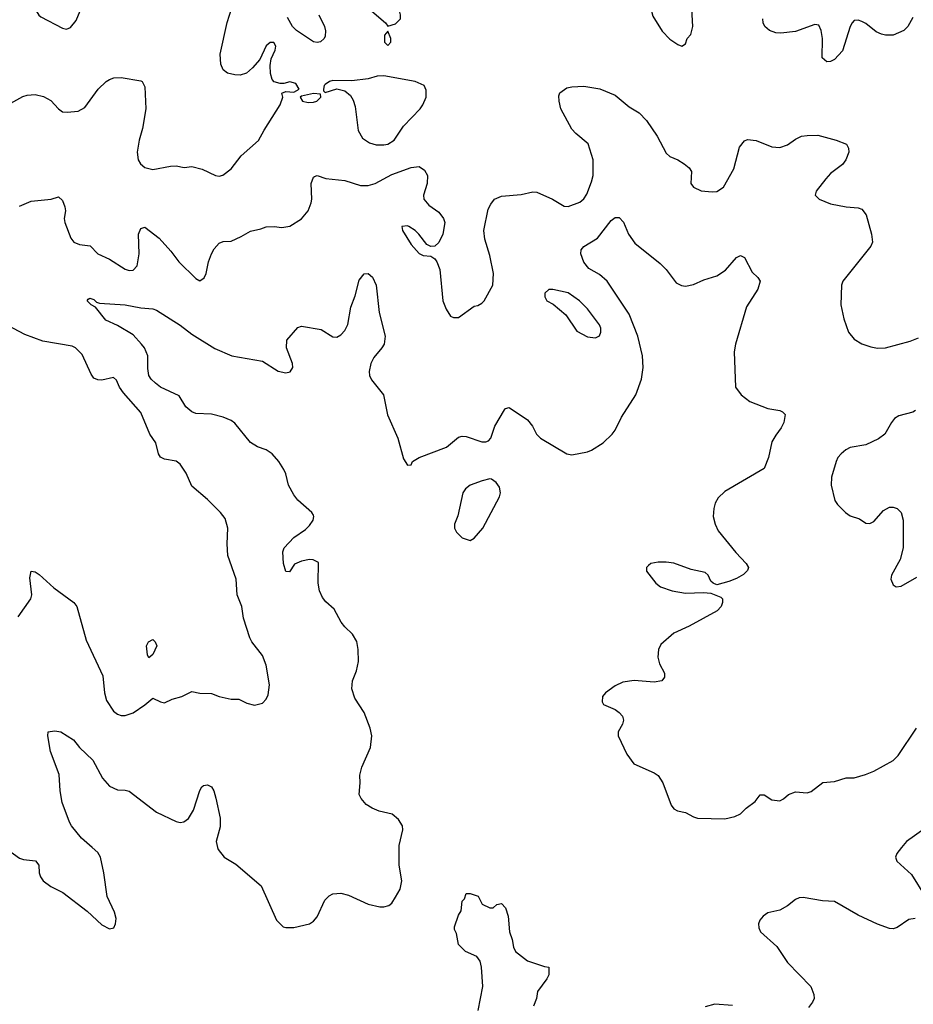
# Model space of a CAD drawing. Header units: inches. Extents: x 1843162 to 1959474, y 907081 to 1016326.
# Tile 57 of 256: x 1872131 to 1876692, y 929200 to 934225. Entities that reach past the tile are written whole.
import ezdxf

# ---------------------------------------------------------------- set-up
doc = ezdxf.new("R2010")
doc.units = ezdxf.units.IN
doc.header["$MEASUREMENT"] = 0
doc.layers.add('B8972', color=7, linetype='Continuous')
doc.layers.add('B8973', color=7, linetype='Continuous')

msp = doc.modelspace()

# ---------------------------------------------------------------- linework, layer by layer
at = {"layer": 'B8972', "color": 5}
for points, elevation in [([(1872052.2, 930000), (1872057.9, 929997.9), (1872130, 929946), (1872150, 929938.7), (1872212, 929932.1), (1872228.9, 929910), (1872231.3, 929870), (1872237.3, 929850), (1872251.8, 929830), (1872290, 929801.3), (1872351, 929771), (1872475.8, 929675.8), (1872550, 929605.5), (1872590, 929585.5), (1872612.3, 929590), (1872620.7, 929610), (1872622.9, 929637.1), (1872615.8, 929670), (1872578.6, 929750), (1872560.6, 929870), (1872542.9, 929950), (1872530, 929975.3), (1872501.4, 930000)], 720), ([(1873141.3, 930000), (1873143.8, 929990), (1873174.8, 929950), (1873234.2, 929914.2), (1873364.1, 929804.1), (1873442.8, 929630), (1873475.3, 929595.3), (1873490, 929591), (1873530, 929591), (1873610, 929610.7), (1873630, 929624), (1873650, 929646.8), (1873688.6, 929731.4), (1873710, 929752.7), (1873730, 929763.8), (1873770, 929766.7), (1873810, 929757.6), (1873910, 929710.4), (1873970, 929698), (1873990, 929697.3), (1874015.1, 929704.9), (1874030, 929716), (1874050, 929746), (1874072.4, 929787.6), (1874081.3, 929830), (1874068.2, 929910), (1874067.9, 930000)], 720), ([(1876632.1, 930000), (1876607.2, 929970), (1876601.3, 929950), (1876608.5, 929930), (1876682.2, 929862.2), (1876753.1, 929750)], 720), ([(1874471.7, 929168.3), (1874494.7, 929290), (1874487.8, 929390), (1874480.6, 929420.6), (1874464.2, 929444.2), (1874407.3, 929470), (1874370, 929505.1), (1874360.7, 929560.7), (1874350, 929582), (1874350, 929596), (1874370, 929654), (1874383.9, 929676.1), (1874390, 929726), (1874402, 929738), (1874410, 929764.7), (1874430, 929764.7), (1874471.6, 929751.6), (1874491.6, 929711.6), (1874530, 929692), (1874547.3, 929692.7), (1874566, 929710), (1874590, 929714), (1874610, 929692), (1874624, 929650), (1874630.5, 929570.5), (1874644, 929530), (1874650.7, 929490.7), (1874661, 929470), (1874722.4, 929422.4), (1874810, 929392), (1874832, 929390), (1874832, 929350), (1874822, 929330), (1874774.2, 929265.8), (1874768.2, 929230), (1874753.7, 929190)], 680), ([(1876702, 929638), (1876670, 929632.3), (1876610, 929591.8), (1876590, 929585.1), (1876570, 929587), (1876510, 929608.3), (1876410, 929655.3), (1876290, 929723.7), (1876228.4, 929728.4), (1876130, 929745.2), (1876110, 929743.4), (1876090, 929735), (1876050, 929702.1), (1876010, 929679.9), (1875950, 929666.4), (1875926.3, 929650), (1875908.9, 929630), (1875901.7, 929610), (1875903.6, 929590), (1875912, 929570), (1875995, 929495), (1876050, 929412.7), (1876168.2, 929290), (1876184.4, 929250), (1876186, 929230), (1876178, 929210), (1876157.4, 929182.6)], 720), ([(1875770, 929194.2), (1875679.9, 929200.1), (1875630, 929186)], 720)]:
    msp.add_lwpolyline(points, dxfattribs=dict(at, elevation=elevation))
at = {"layer": 'B8973', "color": 5}
for points, elevation in [([(1874010, 934603.7), (1873950, 934599), (1873930, 934589), (1873910, 934569), (1873872.7, 934490), (1873863.8, 934450), (1873870, 934392), (1873898.8, 934310), (1873928.3, 934268.3), (1873998, 934210), (1874010, 934192), (1874050, 934204.7), (1874075.3, 934230), (1874075.3, 934250), (1874069, 934270), (1874036.2, 934316.2), (1874027, 934350), (1874025.1, 934410), (1874029.6, 934450.4), (1874056.2, 934510), (1874062, 934550), (1874050, 934581.2), (1874030, 934600.9)], 760), ([(1875370, 934568.7), (1875350, 934568.7), (1875330, 934555.3), (1875316, 934530), (1875314, 934486), (1875324.6, 934390), (1875363.4, 934243.4), (1875410, 934166.8), (1875450, 934126), (1875490, 934098.8), (1875510, 934091), (1875530, 934102), (1875538, 934130), (1875556, 934150), (1875567.3, 934190), (1875560.7, 934310), (1875549.5, 934369.5), (1875529.5, 934409.5), (1875501.2, 934450), (1875471.7, 934511.7), (1875452.1, 934532.1)], 760), ([(1872330, 934466), (1872310, 934462.7), (1872290, 934456), (1872263.9, 934436.1), (1872226.4, 934390), (1872214.9, 934350), (1872210.4, 934310), (1872215.5, 934270), (1872228.7, 934248.7), (1872239.9, 934239.9), (1872350, 934181.3), (1872370, 934177.6), (1872390, 934185.7), (1872418.7, 934221.3), (1872440.7, 934270), (1872447.3, 934310), (1872441.6, 934350), (1872422.8, 934382.8), (1872390, 934417)], 780), ([(1874010, 934166), (1873994, 934146), (1873994, 934110), (1874010, 934094), (1874026, 934110), (1874026, 934130)], 760), ([(1873990, 933938), (1873956.4, 933936.4), (1873910, 933924), (1873827.1, 933912.9), (1873730, 933915.1), (1873712, 933910), (1873690, 933895.3), (1873684.7, 933890), (1873682, 933870), (1873682, 933862), (1873690, 933854), (1873750, 933872), (1873790, 933862), (1873819.2, 933839.2), (1873833.8, 933813.8), (1873842.9, 933782.9), (1873859.4, 933659.4), (1873880.2, 933620.2), (1873916.2, 933596.2), (1873950, 933587.2), (1873990, 933587.4), (1874010, 933590.3), (1874042.4, 933610), (1874090, 933681.6), (1874176, 933770), (1874189.6, 933790.4), (1874206, 933830), (1874206, 933866), (1874195.3, 933890), (1874150, 933909.5)], 760), ([(1873630, 933848.7), (1873570, 933835.3), (1873562, 933830), (1873574, 933810), (1873603.5, 933803.5), (1873630, 933804), (1873648, 933810), (1873668, 933830), (1873666, 933846)], 760), ([(1874851.6, 932848.4), (1874831.6, 932848.4), (1874812, 932830), (1874811.3, 932810), (1874822, 932790), (1874854, 932774), (1874918.8, 932718.8), (1874975.3, 932635.3), (1875030, 932606), (1875070, 932601), (1875090, 932612), (1875097.2, 932630), (1875097.2, 932650), (1875090, 932668), (1875030, 932749), (1874989, 932790), (1874930, 932831.8)], 740), ([(1874530, 931881.2), (1874492.3, 931872.3), (1874430.8, 931850), (1874406, 931830), (1874392.7, 931810), (1874366.6, 931693.4), (1874350.7, 931650), (1874350.8, 931630), (1874361, 931610), (1874390, 931581), (1874430, 931566.8), (1874450, 931578.8), (1874494.5, 931630), (1874579.6, 931790), (1874584.5, 931810), (1874579.5, 931839.5), (1874563.2, 931863.2), (1874539.3, 931879.3)], 720), ([(1872790, 930968), (1872783.1, 930983.1), (1872778, 931030), (1872788, 931050), (1872810, 931062), (1872822, 931050), (1872831.1, 931028.9), (1872810, 930986)], 740)]:
    msp.add_lwpolyline(points, close=True, dxfattribs=dict(at, elevation=elevation))
for points, elevation in [([(1872070, 933790.5), (1872147.2, 933832.8), (1872170, 933840.8), (1872210, 933844), (1872253, 933833), (1872290, 933813.7), (1872330, 933770.6), (1872350, 933755.5), (1872373, 933753), (1872430, 933758.4), (1872463.5, 933776.5), (1872532, 933870), (1872572.3, 933910), (1872590, 933920.3), (1872611, 933929), (1872650, 933930.9), (1872750, 933913.8), (1872756.4, 933910), (1872770, 933882), (1872774.4, 933770), (1872757.6, 933670), (1872740.5, 933610), (1872730.5, 933550), (1872735.5, 933510), (1872747.3, 933490), (1872770, 933470.7), (1872810, 933460.7), (1872901.5, 933478.5), (1872930, 933479.1), (1872970, 933470.7), (1873010, 933476.3), (1873062.6, 933462.6), (1873130, 933430.8), (1873150, 933426), (1873168.9, 933431.1), (1873210, 933464.7), (1873260.9, 933530), (1873350, 933608.4), (1873378.3, 933661.7), (1873460.9, 933790), (1873474, 933830), (1873468.9, 933851.1), (1873490, 933858), (1873530, 933856), (1873558, 933870), (1873540.4, 933900.4), (1873510, 933908.7), (1873479.8, 933900.2), (1873460.2, 933900.2), (1873430, 933908.7), (1873420.1, 933920.1), (1873412, 933950), (1873409.3, 933990.7), (1873414.5, 934025.5), (1873435.1, 934070), (1873438, 934090), (1873429.1, 934109.1), (1873410, 934109.3), (1873390, 934091.8), (1873357.3, 934022.7), (1873320.3, 933979.7), (1873288.1, 933951.9), (1873257.3, 933942.7), (1873230, 933943.5), (1873191.8, 933951.8), (1873169.7, 933969.7), (1873157.8, 933997.8), (1873155.2, 934050), (1873189.8, 934210.2), (1873213.9, 934286.1)], 760), ([(1873658.5, 934250), (1873686.5, 934190), (1873691.5, 934168.4), (1873690, 934142), (1873686, 934130), (1873667.2, 934112.8), (1873650, 934108.3), (1873630, 934112.6), (1873544.7, 934170), (1873523.1, 934190), (1873497.3, 934237.3)], 740), ([(1876690, 934237.2), (1876663.9, 934190), (1876643.9, 934170), (1876590, 934146.7), (1876550, 934146.4), (1876530, 934151), (1876503.1, 934163.1), (1876450, 934205.7), (1876430, 934216.3), (1876410, 934222.5), (1876390, 934220.4), (1876379.6, 934210), (1876370.1, 934189.9), (1876330, 934066), (1876290, 934022.3), (1876270, 934012.5), (1876250, 934011), (1876227.1, 934030), (1876229.1, 934130), (1876222.2, 934170), (1876210, 934196.9), (1876190, 934200.3), (1876090, 934164.6), (1876016.4, 934156.4), (1875990, 934159.1), (1875957.6, 934170), (1875934.3, 934190), (1875925.7, 934210), (1875924.4, 934230)], 740), ([(1872130, 933273.4), (1872190, 933298.3), (1872291.3, 933308.7), (1872330, 933320.7), (1872350, 933302.8), (1872362, 933270), (1872365.3, 933250), (1872359.1, 933210), (1872361.2, 933190), (1872392.9, 933110), (1872407.4, 933090), (1872437.3, 933077.3), (1872491.8, 933071.8), (1872530.9, 933030.9), (1872590, 933003.8), (1872670, 932951.6), (1872690, 932945.5), (1872710, 932946.5), (1872731.5, 932968.5), (1872741.4, 933030), (1872738.5, 933130), (1872750, 933159.1), (1872770, 933166), (1872843.9, 933110), (1872903.3, 933043.3), (1872943.2, 932990), (1873030, 932904.4), (1873050, 932893), (1873072.7, 932907.3), (1873083.6, 932930), (1873095.1, 932990), (1873109.7, 933030.3), (1873124, 933056), (1873150, 933084.9), (1873170, 933092.4), (1873210, 933094.9), (1873262, 933118), (1873310, 933146.7), (1873362.7, 933157.3), (1873390, 933167.7), (1873429.5, 933170.5), (1873470, 933164.4), (1873510, 933172.2), (1873570, 933208.5), (1873603, 933250), (1873618.9, 933290), (1873622, 933310), (1873618.7, 933390), (1873630, 933421), (1873635.1, 933424.9), (1873650, 933430.8), (1873694, 933414), (1873790, 933403.8), (1873870, 933379.4), (1873910, 933379), (1873945.6, 933390), (1874030, 933435.2), (1874130, 933471.4), (1874170, 933476.5), (1874198, 933458), (1874213, 933430), (1874210.2, 933389.8), (1874192.4, 933330), (1874193.4, 933310), (1874218.8, 933278.8), (1874270, 933242.8), (1874294.8, 933210), (1874300.7, 933190), (1874290.7, 933130), (1874270, 933088.7), (1874250, 933068.7), (1874230, 933068), (1874210, 933078), (1874168.7, 933130), (1874150, 933148.7), (1874118, 933170), (1874110, 933174), (1874082, 933170), (1874084.7, 933150), (1874130, 933078), (1874170, 933031.3), (1874190, 933021), (1874230, 933018), (1874250, 933004.7), (1874261, 932990), (1874276.3, 932950), (1874290.8, 932790), (1874307.9, 932747.9), (1874330, 932712), (1874345.4, 932705.4), (1874370, 932704.7), (1874450, 932762.8), (1874470, 932767.3), (1874490, 932778.8), (1874501.2, 932790), (1874546, 932870), (1874549.4, 932930), (1874530, 933022), (1874504.7, 933104.7), (1874500.4, 933150), (1874522.6, 933257.4), (1874535.6, 933284.4), (1874555.1, 933310), (1874590, 933325.3), (1874690, 933333.1), (1874750, 933346.3), (1874770, 933344.9), (1874850, 933309), (1874910, 933273.1), (1874930, 933271.7), (1874990, 933294.6), (1875010, 933310.4), (1875025.1, 933334.9), (1875050, 933397.1), (1875058.1, 933430), (1875058.6, 933510), (1875032, 933592), (1874970, 933643.9), (1874950, 933666.6), (1874893.5, 933770), (1874884, 933810), (1874883.1, 933836.9), (1874888.6, 933851.4), (1874923.3, 933876.7), (1874950, 933883.1), (1875010, 933885.8), (1875091.9, 933871.9), (1875170, 933840.8), (1875241.4, 933781.4), (1875292.4, 933750), (1875330, 933710.4), (1875384.9, 933630), (1875430, 933544.4), (1875450, 933527), (1875490.2, 933510.2), (1875522.8, 933490), (1875548.6, 933468.6), (1875560.5, 933450), (1875556.3, 933390), (1875570.8, 933370), (1875610, 933352.4), (1875666.3, 933346.3), (1875690, 933348.9), (1875723.7, 933370), (1875775.9, 933464.1), (1875805.5, 933574.5), (1875830, 933607), (1875846, 933614), (1875890, 933609), (1875970, 933575.6), (1876010, 933572.8), (1876050, 933586), (1876090, 933614.9), (1876122, 933630), (1876150, 933634.9), (1876204.8, 933635.2), (1876298, 933610), (1876350.4, 933590.4), (1876361, 933570), (1876362.8, 933550), (1876347.7, 933510), (1876330, 933487), (1876270, 933439.5), (1876246.1, 933413.9), (1876196.3, 933350), (1876191, 933330), (1876211.3, 933310), (1876270, 933285.5), (1876349.3, 933270.7), (1876410, 933265.5), (1876430, 933258), (1876452, 933230), (1876478.4, 933130), (1876483, 933090), (1876474.4, 933070), (1876332.7, 932890), (1876326, 932870), (1876321.6, 932770), (1876338, 932698), (1876362, 932630), (1876390, 932594), (1876430, 932570.6), (1876474.9, 932554.9), (1876510, 932548.2), (1876550.4, 932550.4), (1876675.4, 932584.6), (1876718.6, 932601.4)], 740), ([(1874067.9, 930000), (1874067.8, 930010), (1874087.3, 930090), (1874084.5, 930110), (1874063.8, 930143.8), (1874032.3, 930170), (1873966, 930186), (1873930, 930201.3), (1873900.3, 930220.3), (1873874, 930250), (1873864.5, 930270), (1873869.3, 930330), (1873867, 930370), (1873878, 930410), (1873921, 930510), (1873928.6, 930570), (1873919.8, 930610), (1873889.8, 930690), (1873842.5, 930762.5), (1873826.8, 930810), (1873829.1, 930850), (1873850, 930902.4), (1873859.9, 930950), (1873859.3, 931010), (1873851.8, 931051.8), (1873830, 931089.8), (1873790, 931127), (1873772.4, 931150), (1873736.3, 931216.3), (1873693.8, 931253.8), (1873676.1, 931276.1), (1873662, 931310), (1873654.5, 931350), (1873655.5, 931455.5), (1873628.7, 931468.7), (1873610, 931469.8), (1873570, 931461.4), (1873533.9, 931446.2), (1873507.7, 931407.7), (1873490, 931409.4), (1873477.2, 931450), (1873474, 931510), (1873481.6, 931530), (1873530, 931581.7), (1873590, 931624), (1873610, 931644.2), (1873628.3, 931670), (1873633, 931690), (1873630, 931697.2), (1873622.9, 931710), (1873550, 931773.5), (1873530, 931799.7), (1873503.4, 931850), (1873490, 931906.6), (1873478.8, 931930), (1873453.8, 931970), (1873419.2, 932010), (1873390, 932029), (1873345, 932045), (1873310, 932068.1), (1873230, 932166.4), (1873210, 932180.3), (1873170, 932196.4), (1873110, 932211.2), (1873030, 932215.1), (1873010, 932224.2), (1872978.4, 932250), (1872944.8, 932304.7), (1872850, 932349.8), (1872823.6, 932370), (1872802, 932390), (1872789.6, 932410), (1872784.7, 932444.7), (1872785.4, 932510), (1872768.6, 932550), (1872753.1, 932570), (1872710, 932616), (1872630, 932664.7), (1872571.2, 932691.2), (1872518, 932758), (1872495.3, 932770), (1872475.3, 932790), (1872481.2, 932798.8), (1872490, 932804.7), (1872510, 932797.3), (1872524, 932784), (1872538, 932778), (1872670.2, 932770.2), (1872750, 932753.8), (1872811, 932750), (1872830, 932742.4), (1872950, 932666), (1873010, 932620.7), (1873126.9, 932546.9), (1873214, 932510), (1873370, 932482.3), (1873450, 932432.2), (1873490, 932423.1), (1873511.2, 932428.8), (1873524.5, 932450), (1873523.6, 932470), (1873492.3, 932550), (1873495.1, 932590), (1873550, 932653.4), (1873570, 932660.5), (1873670, 932644.4), (1873730, 932606.7), (1873750, 932605.3), (1873770, 932616.4), (1873790, 932638.4), (1873806, 932670), (1873821.7, 932758.3), (1873843.8, 932816.2), (1873864.4, 932895.6), (1873890, 932928), (1873910, 932930.5), (1873931.2, 932911.2), (1873950.3, 932870), (1873965.5, 932730), (1873996.9, 932610), (1873991.3, 932570), (1873980.2, 932550), (1873939, 932501), (1873923.2, 932470), (1873914.8, 932430), (1873917.4, 932410), (1873927.4, 932387.4), (1873988.4, 932310), (1874008, 932208), (1874061.5, 932090), (1874090, 931984.7), (1874110, 931952), (1874130, 931954), (1874135.3, 931970), (1874169.7, 931990.3), (1874310, 932043.7), (1874370, 932094), (1874390, 932098.9), (1874410, 932097.4), (1874490, 932070.6), (1874510, 932070.7), (1874523.7, 932076.3), (1874536, 932090), (1874557, 932150), (1874605.4, 932234.6), (1874610, 932241), (1874630, 932246), (1874723.4, 932183.4), (1874748.2, 932150), (1874769.1, 932109.1), (1874789.1, 932089.1), (1874923, 932010), (1874950, 932004.4), (1875030, 932020.3), (1875050, 932028.9), (1875110, 932065.3), (1875155.1, 932110), (1875169.7, 932130), (1875203, 932197), (1875275.5, 932310), (1875305.2, 932390), (1875312.7, 932450), (1875309.8, 932510), (1875286.8, 932610), (1875242.2, 932722.2), (1875130, 932891.1), (1875090, 932924.4), (1875036.1, 932956.1), (1875010, 932988), (1874995.1, 933030), (1874996.9, 933050), (1875010, 933068), (1875080.7, 933110), (1875150, 933200.4), (1875170, 933214.9), (1875190, 933215.5), (1875212.5, 933192.5), (1875239.3, 933130), (1875270, 933084.9), (1875400.6, 932980.6), (1875430, 932950.4), (1875482, 932882), (1875508.9, 932868.9), (1875530, 932866), (1875570, 932874.3), (1875623.3, 932896.7), (1875690, 932917.4), (1875732.9, 932947.1), (1875790, 933010.7), (1875810, 933021), (1875830, 933011), (1875870, 932936), (1875898, 932910), (1875910.8, 932890), (1875898.8, 932850), (1875840.3, 932759.7), (1875783.8, 932570), (1875778.4, 932530), (1875784, 932350), (1875814, 932310), (1875857.3, 932277.3), (1875950, 932240.4), (1876011.3, 932230), (1876024.1, 932224.1), (1876037.3, 932210), (1876030.5, 932170), (1876018, 932142), (1875990, 932105.2), (1875970.4, 932070), (1875953.4, 931990), (1875930, 931934.5), (1875730, 931818), (1875695.6, 931784.4), (1875681.6, 931758.4), (1875673.2, 931730), (1875671.3, 931690), (1875680.7, 931650), (1875695.9, 931615.9), (1875786.5, 931506.5), (1875839.3, 931450), (1875850.5, 931430), (1875846.2, 931413.8), (1875826.1, 931393.9), (1875790, 931373.6), (1875750, 931357), (1875690, 931341.2), (1875670, 931348.7), (1875659.5, 931359.5), (1875644.5, 931390), (1875630, 931404.5), (1875558.9, 931418.9), (1875470, 931451.3), (1875430, 931456.9), (1875390, 931456.2), (1875352, 931450), (1875339.8, 931440.2), (1875331, 931430), (1875331, 931410), (1875378.8, 931350), (1875401, 931330), (1875462, 931310), (1875530, 931298.4), (1875622, 931302), (1875659.1, 931299.1), (1875710, 931278), (1875718, 931270), (1875718.8, 931250), (1875710.8, 931230), (1875691.7, 931208.3), (1875547.3, 931130), (1875470, 931094.7), (1875403.8, 931036.2), (1875392.2, 931010), (1875388.7, 930971.3), (1875397.1, 930937.1), (1875422.4, 930890), (1875423, 930870), (1875408.7, 930851.3), (1875370, 930843.9), (1875267.3, 930852.7), (1875210, 930844), (1875170, 930826), (1875120.5, 930790), (1875105.5, 930770), (1875104.1, 930744.1), (1875111, 930730), (1875170, 930704.4), (1875190.5, 930690), (1875208.2, 930670), (1875212.4, 930650), (1875208.4, 930630), (1875186, 930590), (1875185.5, 930570), (1875230, 930476), (1875266.4, 930426.4), (1875370, 930381.6), (1875390, 930367.7), (1875413.7, 930330), (1875455.6, 930215.6), (1875470, 930197.1), (1875488.1, 930188.1), (1875530, 930178), (1875570, 930155.8), (1875590, 930150.4), (1875730, 930146.7), (1875781.1, 930158.9), (1875810, 930171.7), (1875838.6, 930201.4), (1875884.8, 930235.2), (1875910, 930268.7), (1875930, 930269.1), (1875970, 930243.5), (1876010, 930238.6), (1876030, 930248.9), (1876054.3, 930270), (1876090, 930283.5), (1876150, 930279.8), (1876170, 930285.8), (1876230, 930331.9), (1876290, 930337.8), (1876350, 930355.6), (1876390, 930356.5), (1876447.2, 930372.8), (1876490, 930390.3), (1876590, 930445), (1876615.3, 930470), (1876708.5, 930610)], 720), ([(1872122.8, 931177.2), (1872188.4, 931270), (1872193.7, 931290), (1872182.8, 931377.2), (1872190, 931410.8), (1872210, 931407.7), (1872230, 931392.7), (1872305.1, 931325.1), (1872408.2, 931250), (1872423.7, 931230), (1872470, 931058), (1872556.1, 930876.1), (1872564.9, 930790), (1872574.9, 930750), (1872610, 930696.3), (1872630, 930680.7), (1872650, 930674), (1872670, 930674), (1872710, 930687.7), (1872770, 930728), (1872810, 930762.8), (1872850, 930743), (1872870, 930739.3), (1872910, 930758), (1872959, 930770), (1873010, 930795.5), (1873050, 930787.7), (1873110, 930785.5), (1873150, 930770.6), (1873210, 930757.3), (1873250, 930757.3), (1873290, 930736), (1873330, 930726), (1873370, 930736), (1873390, 930758), (1873400.2, 930779.8), (1873406, 930830), (1873389.7, 930930), (1873370, 930979.3), (1873315.6, 931050), (1873306.3, 931070), (1873273.3, 931170), (1873264.2, 931230), (1873240.5, 931290), (1873235.8, 931370), (1873193, 931490), (1873189.7, 931550), (1873193.7, 931630), (1873179.6, 931679.6), (1873156.3, 931710), (1873090, 931776.9), (1873010, 931844.5), (1872981.3, 931910), (1872950, 931956.2), (1872930, 931971.2), (1872870, 931982.4), (1872850, 931992.7), (1872839.6, 932010), (1872825.6, 932065.6), (1872796.3, 932110), (1872750, 932220.9), (1872660.7, 932320.7), (1872641, 932350), (1872625.3, 932385.3), (1872610, 932399.5), (1872550, 932385.1), (1872530, 932386.3), (1872510, 932396.2), (1872496.3, 932416.3), (1872450, 932517), (1872416.2, 932550), (1872398.4, 932558.4), (1872250, 932583.7), (1872158, 932618), (1872070, 932665)], 740), ([(1876704, 932230), (1876690, 932221.6), (1876617.4, 932202.6), (1876596.4, 932190), (1876580.3, 932170), (1876547.2, 932110), (1876514.8, 932085.2), (1876450, 932056), (1876370, 932041.6), (1876347.3, 932030), (1876323, 932010), (1876306.4, 931990), (1876297.6, 931970), (1876274.9, 931890), (1876273.4, 931850), (1876290.8, 931770.8), (1876304.7, 931750), (1876346, 931710), (1876370, 931693.4), (1876417.5, 931677.5), (1876450, 931654.8), (1876470, 931654), (1876490, 931664), (1876540.1, 931719.9), (1876570, 931736.5), (1876590, 931738), (1876610, 931730.4), (1876630, 931710.6), (1876641.1, 931670), (1876639.5, 931530), (1876624.4, 931470), (1876580.7, 931390), (1876577.3, 931370), (1876590, 931341), (1876604.7, 931330), (1876630, 931333.4), (1876710, 931379.3)], 740), ([(1872501.4, 930000), (1872447.1, 930047.1), (1872396.5, 930110), (1872386, 930130), (1872348.3, 930230), (1872338.4, 930290), (1872333.5, 930373.5), (1872288.5, 930490), (1872274.5, 930570), (1872277.2, 930590), (1872287, 930593), (1872310, 930596.2), (1872342, 930590), (1872406, 930550), (1872437, 930510), (1872505.2, 930445.2), (1872554.3, 930354.3), (1872590, 930313.2), (1872630, 930294.7), (1872670, 930293.5), (1872690, 930287.9), (1872830, 930179.6), (1872930, 930133), (1872950, 930128), (1872969.5, 930130.5), (1872992.3, 930147.8), (1873018, 930190), (1873050, 930291.3), (1873061.2, 930310), (1873070, 930317.3), (1873090, 930320.7), (1873110, 930310.6), (1873121.6, 930290), (1873132.5, 930252.5), (1873154.3, 930150), (1873153.7, 930106.3), (1873133.7, 930030), (1873141.3, 930000)], 720), ([(1876750, 930097.8), (1876656.9, 930030), (1876632.1, 930000)], 720)]:
    msp.add_lwpolyline(points, dxfattribs=dict(at, elevation=elevation))

doc.saveas('drawing.dxf')
